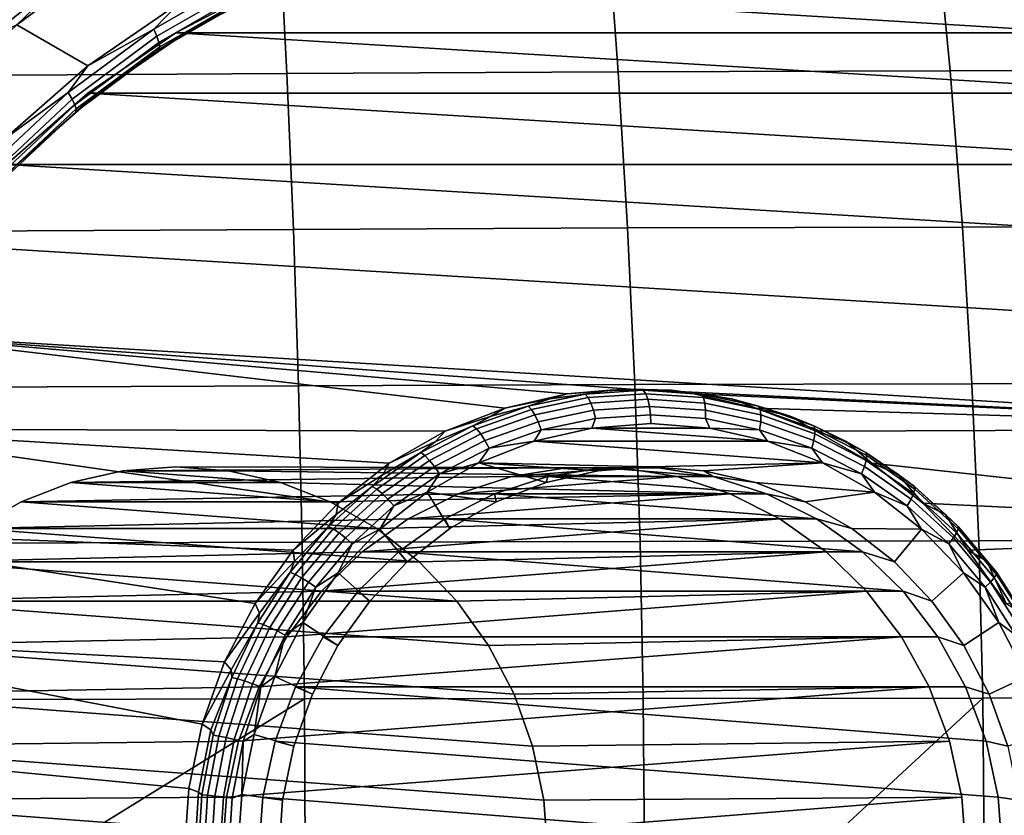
# Model space of a CAD drawing. Header units: metres. Extents: x -25 to 132, y -25 to 47.
# Tile 139 of 153: x 114.31 to 120.01, y 0.23 to 4.84. Entities that reach past the tile are written whole.
import ezdxf

# ---------------------------------------------------------------- set-up
doc = ezdxf.new("R2010")
doc.units = ezdxf.units.M
doc.layers.add('solid_12_061_031_XXX', color=7, linetype='CONTINUOUS')

msp = doc.modelspace()

# ---------------------------------------------------------------- linework, layer by layer
at = {"layer": 'solid_12_061_031_XXX'}
for points in [[(113.923775, 5.414563, 99.665367), (113.949554, 4.515093, 99.719193), (115.860558, 4.526732, 100.157852), (115.814484, 5.427254, 100.101967)], [(115.814484, 5.427254, 100.101967), (115.860558, 4.526732, 100.157852), (117.776527, 4.536172, 100.577675), (117.710304, 5.437318, 100.520523)], [(117.710304, 5.437318, 100.520523), (117.776527, 4.536172, 100.577675), (119.697411, 4.542395, 100.978638), (119.611237, 5.443544, 100.921036)], [(119.611237, 5.443544, 100.921036), (119.697411, 4.542395, 100.978638), (121.622757, 4.548489, 101.360474), (121.516792, 5.449626, 101.303139)], [(113.995171, 4.834535, 76.012047), (114.120934, 4.96463, 76.104622), (114.518059, 5.250185, 76.171913)], [(113.995171, 4.834535, 76.012047), (114.518059, 5.250185, 76.171913), (114.542915, 5.233625, 76.129021), (114.021675, 4.819287, 75.969666)], [(114.021675, 4.819287, 75.969666), (114.542915, 5.233625, 76.129021), (114.572113, 5.207279, 76.094604), (114.053497, 4.795026, 75.93605)], [(114.053497, 4.795026, 75.93605), (114.572113, 5.207279, 76.094604), (114.603668, 5.172944, 76.071014), (114.088478, 4.763409, 75.913498)], [(114.835243, 5.206497, 76.113876), (115.23893, 4.935638, 76.237297), (114.709152, 4.571053, 76.075325), (114.297188, 4.807037, 75.949371)], [(114.635429, 5.132964, 76.059853), (114.835243, 5.206497, 76.113876), (114.297188, 4.807037, 75.949371)], [(114.088478, 4.763409, 75.913498), (114.603668, 5.172944, 76.071014), (114.635429, 5.132964, 76.059853), (114.124214, 4.726595, 75.903557)], [(114.124214, 4.726595, 75.903557), (114.635429, 5.132964, 76.059853), (114.297188, 4.807037, 75.949371)], [(115.23893, 4.935638, 76.237297), (115.61998, 5.088885, 76.360916), (115.089844, 4.782498, 76.198837)], [(115.634163, 5.045385, 76.386177), (115.108559, 4.741617, 76.225479), (115.089844, 4.782498, 76.198837), (115.61998, 5.088885, 76.360916)], [(115.642059, 5.008039, 76.421875), (115.120338, 4.706521, 76.262367), (115.108559, 4.741617, 76.225479), (115.634163, 5.045385, 76.386177)], [(115.218147, 4.762359, 76.649216), (115.76651, 5.05053, 76.816864), (120.479088, 4.762359, 78.257645)], [(115.76651, 5.05053, 76.816864), (115.218147, 4.762359, 76.649216), (115.27726, 4.76314, 76.458153), (115.823845, 5.050189, 76.625259)], [(115.823845, 5.050189, 76.625259), (115.27726, 4.76314, 76.458153), (115.637276, 4.96142, 76.514297)], [(115.76651, 5.05053, 76.816864), (119.930733, 5.05053, 78.089996), (120.479088, 4.762359, 78.257645)], [(120.479088, 4.762359, 78.257645), (119.930733, 5.05053, 78.089996), (119.990349, 5.050189, 77.899086), (120.536934, 4.76314, 78.066193)], [(120.536934, 4.76314, 78.066193), (119.990349, 5.050189, 77.899086), (120.207062, 4.96142, 77.911423)], [(115.64312, 4.9794, 76.465576), (115.124382, 4.679605, 76.306984), (115.120338, 4.706521, 76.262367), (115.642059, 5.008039, 76.421875)], [(115.637276, 4.96142, 76.514297), (115.120415, 4.662708, 76.356277), (115.124382, 4.679605, 76.306984), (115.64312, 4.9794, 76.465576)], [(115.27726, 4.76314, 76.458153), (115.120415, 4.662708, 76.356277), (115.637276, 4.96142, 76.514297)], [(114.709152, 4.571053, 76.075325), (115.23893, 4.935638, 76.237297), (115.089844, 4.782498, 76.198837)], [(114.297188, 4.807037, 75.949371), (114.709152, 4.571053, 76.075325), (114.22348, 4.144615, 75.926842), (113.805313, 4.347066, 75.798996)], [(114.709152, 4.571053, 76.075325), (115.089844, 4.782498, 76.198837), (114.59584, 4.415969, 76.047806)], [(115.108559, 4.741617, 76.225479), (114.618774, 4.378221, 76.075737), (114.59584, 4.415969, 76.047806), (115.089844, 4.782498, 76.198837)], [(115.120338, 4.706521, 76.262367), (114.634186, 4.345814, 76.113739), (114.618774, 4.378221, 76.075737), (115.108559, 4.741617, 76.225479)], [(115.218147, 4.762359, 76.649216), (114.70871, 4.412275, 76.493462), (114.766235, 4.411677, 76.30191), (115.27726, 4.76314, 76.458153)], [(114.70871, 4.412275, 76.493462), (115.218147, 4.762359, 76.649216), (120.988533, 4.412275, 78.413399)], [(115.27726, 4.76314, 76.458153), (114.766235, 4.411677, 76.30191), (115.120415, 4.662708, 76.356277)], [(115.218147, 4.762359, 76.649216), (120.479088, 4.762359, 78.257645), (120.988533, 4.412275, 78.413399)], [(115.124382, 4.679605, 76.306984), (114.641006, 4.320961, 76.159203), (114.634186, 4.345814, 76.113739), (115.120338, 4.706521, 76.262367)], [(115.120415, 4.662708, 76.356277), (114.638786, 4.305359, 76.20903), (114.641006, 4.320961, 76.159203), (115.124382, 4.679605, 76.306984)], [(114.766235, 4.411677, 76.30191), (114.638786, 4.305359, 76.20903), (115.120415, 4.662708, 76.356277)], [(114.22348, 4.144615, 75.926842), (114.709152, 4.571053, 76.075325), (114.59584, 4.415969, 76.047806)], [(113.949554, 4.515093, 99.719193), (113.970764, 3.613926, 99.763313), (115.898399, 3.623904, 100.203697), (115.860558, 4.526732, 100.157852)], [(115.860558, 4.526732, 100.157852), (115.898399, 3.623904, 100.203697), (117.83091, 3.632126, 100.624573), (117.776527, 4.536172, 100.577675)], [(117.776527, 4.536172, 100.577675), (117.83091, 3.632126, 100.624573), (119.768143, 3.63777, 101.025909), (119.697411, 4.542395, 100.978638)], [(119.697411, 4.542395, 100.978638), (119.768143, 3.63777, 101.025909), (121.709709, 3.643312, 101.407532), (121.622757, 4.548489, 101.360474)], [(114.22348, 4.144615, 75.926842), (114.59584, 4.415969, 76.047806), (114.144188, 3.993906, 75.909721)], [(114.618774, 4.378221, 76.075737), (114.170982, 3.959766, 75.938835), (114.144188, 3.993906, 75.909721), (114.59584, 4.415969, 76.047806)], [(114.238914, 3.999739, 76.349838), (114.70871, 4.412275, 76.493462), (121.458328, 3.999739, 78.55703)], [(114.70871, 4.412275, 76.493462), (114.238914, 3.999739, 76.349838), (114.297684, 4.000555, 76.158661), (114.766235, 4.411677, 76.30191)], [(114.766235, 4.411677, 76.30191), (114.297684, 4.000555, 76.158661), (114.638786, 4.305359, 76.20903)], [(114.70871, 4.412275, 76.493462), (120.988533, 4.412275, 78.413399), (121.458328, 3.999739, 78.55703)], [(114.634186, 4.345814, 76.113739), (114.189705, 3.930456, 75.977844), (114.170982, 3.959766, 75.938835), (114.618774, 4.378221, 76.075737)], [(114.641006, 4.320961, 76.159203), (114.199074, 3.907979, 76.024086), (114.189705, 3.930456, 75.977844), (114.634186, 4.345814, 76.113739)], [(114.638786, 4.305359, 76.20903), (114.198448, 3.893868, 76.074409), (114.199074, 3.907979, 76.024086), (114.641006, 4.320961, 76.159203)], [(114.297684, 4.000555, 76.158661), (114.198448, 3.893868, 76.074409), (114.638786, 4.305359, 76.20903)], [(122.242996, 3.021589, 78.796928), (113.820137, 3.53605, 76.221802), (114.238914, 3.999739, 76.349838), (121.877106, 3.53605, 78.685066)], [(114.238914, 3.999739, 76.349838), (121.458328, 3.999739, 78.55703), (121.877106, 3.53605, 78.685066)], [(113.970764, 3.613926, 99.763313), (113.987358, 2.711447, 99.797714), (115.927971, 2.719294, 100.239441), (115.898399, 3.623904, 100.203697)], [(115.898399, 3.623904, 100.203697), (115.927971, 2.719294, 100.239441), (117.87336, 2.725832, 100.661148), (117.83091, 3.632126, 100.624573)], [(117.83091, 3.632126, 100.624573), (117.87336, 2.725832, 100.661148), (119.823318, 2.730443, 101.06279), (119.768143, 3.63777, 101.025909)], [(119.768143, 3.63777, 101.025909), (119.823318, 2.730443, 101.06279), (121.777534, 2.734985, 101.444244), (121.709709, 3.643312, 101.407532)], [(122.548485, 2.469056, 78.890327), (113.454247, 3.021589, 76.10994), (113.820137, 3.53605, 76.221802), (122.242996, 3.021589, 78.796928)], [(113.454247, 3.021589, 76.10994), (117.121292, 2.59023, 77.231064), (116.776009, 2.456006, 77.125504), (113.148758, 2.469056, 76.016541)], [(113.454247, 3.021589, 76.10994), (117.848618, 2.699582, 77.45343), (117.481163, 2.672518, 77.341087)], [(113.454247, 3.021589, 76.10994), (122.548485, 2.469056, 78.890327), (117.848618, 2.699582, 77.45343)], [(113.454247, 3.021589, 76.10994), (117.481163, 2.672518, 77.341087), (117.121292, 2.59023, 77.231064)], [(119.823318, 2.730443, 101.06279), (119.862854, 1.821189, 101.089218), (121.826103, 1.824397, 101.470543), (121.777534, 2.734985, 101.444244)], [(113.987358, 2.711447, 99.797714), (113.999313, 1.808042, 99.822342), (115.949211, 1.813425, 100.265045), (115.927971, 2.719294, 100.239441)], [(115.927971, 2.719294, 100.239441), (115.949211, 1.813425, 100.265045), (117.903801, 1.817945, 100.687355), (117.87336, 2.725832, 100.661148)], [(117.58606, 2.670145, 77.109894), (117.381767, 2.643527, 77.101562), (117.481163, 2.672518, 77.341087), (117.730888, 2.693706, 77.208298)], [(117.481163, 2.672518, 77.341087), (117.848618, 2.699582, 77.45343), (117.730888, 2.693706, 77.208298)], [(117.58606, 2.670145, 77.109894), (117.730888, 2.693706, 77.208298), (117.922234, 2.693185, 77.212669)], [(117.58606, 2.670145, 77.109894), (117.922234, 2.693185, 77.212669), (117.936348, 2.673179, 77.166496), (117.602669, 2.65031, 77.064484)], [(117.922234, 2.693185, 77.212669), (117.730888, 2.693706, 77.208298), (117.848618, 2.699582, 77.45343), (118.083298, 2.693706, 77.31604)], [(117.848618, 2.699582, 77.45343), (118.21608, 2.672518, 77.565773), (118.083298, 2.693706, 77.31604)], [(122.548485, 2.469056, 78.890327), (118.21608, 2.672518, 77.565773), (117.848618, 2.699582, 77.45343)], [(117.87336, 2.725832, 100.661148), (117.903801, 1.817945, 100.687355), (119.862854, 1.821189, 101.089218), (119.823318, 2.730443, 101.06279)], [(117.922234, 2.693185, 77.212669), (118.083298, 2.693706, 77.31604), (118.2584, 2.670145, 77.315445)], [(117.922234, 2.693185, 77.212669), (118.2584, 2.670145, 77.315445), (118.27002, 2.65031, 77.268509), (117.936348, 2.673179, 77.166496)], [(118.2584, 2.670145, 77.315445), (118.083298, 2.693706, 77.31604), (118.21608, 2.672518, 77.565773), (118.432426, 2.643527, 77.422783)], [(117.255638, 2.601417, 77.008873), (117.042427, 2.544105, 76.997818), (117.121292, 2.59023, 77.231064), (117.381767, 2.643527, 77.101562)], [(117.121292, 2.59023, 77.231064), (117.481163, 2.672518, 77.341087), (117.381767, 2.643527, 77.101562)], [(117.255638, 2.601417, 77.008873), (117.381767, 2.643527, 77.101562), (117.58606, 2.670145, 77.109894)], [(117.255638, 2.601417, 77.008873), (117.58606, 2.670145, 77.109894), (117.602669, 2.65031, 77.064484), (117.274712, 2.582093, 76.964218)], [(117.274712, 2.582093, 76.964218), (117.602669, 2.65031, 77.064484), (117.618767, 2.61875, 77.026062), (117.294708, 2.551346, 76.926987)], [(117.602669, 2.65031, 77.064484), (117.936348, 2.673179, 77.166496), (117.948463, 2.641347, 77.126862), (117.618767, 2.61875, 77.026062)], [(117.618767, 2.61875, 77.026062), (117.948463, 2.641347, 77.126862), (117.957756, 2.599864, 77.096458), (117.63324, 2.577622, 76.997246)], [(117.936348, 2.673179, 77.166496), (118.27002, 2.65031, 77.268509), (118.278168, 2.61875, 77.227661), (117.948463, 2.641347, 77.126862)], [(117.948463, 2.641347, 77.126862), (118.278168, 2.61875, 77.227661), (118.28228, 2.577622, 77.195679), (117.957756, 2.599864, 77.096458)], [(118.21608, 2.672518, 77.565773), (118.575951, 2.59023, 77.675797), (118.432426, 2.643527, 77.422783)], [(122.548485, 2.469056, 78.890327), (118.575951, 2.59023, 77.675797), (118.21608, 2.672518, 77.565773)], [(118.2584, 2.670145, 77.315445), (118.432426, 2.643527, 77.422783), (118.588821, 2.601417, 77.416466)], [(118.2584, 2.670145, 77.315445), (118.588821, 2.601417, 77.416466), (118.597984, 2.582093, 77.368782), (118.27002, 2.65031, 77.268509)], [(118.27002, 2.65031, 77.268509), (118.597984, 2.582093, 77.368782), (118.602226, 2.551346, 77.326736), (118.278168, 2.61875, 77.227661)], [(118.588821, 2.601417, 77.416466), (118.432426, 2.643527, 77.422783), (118.575951, 2.59023, 77.675797), (118.771759, 2.544105, 77.526527)], [(116.776009, 2.456006, 77.125504), (117.121292, 2.59023, 77.231064), (117.042427, 2.544105, 76.997818)], [(116.93663, 2.488179, 76.911339), (117.042427, 2.544105, 76.997818), (117.255638, 2.601417, 77.008873)], [(116.93663, 2.488179, 76.911339), (117.255638, 2.601417, 77.008873), (117.274712, 2.582093, 76.964218), (116.958061, 2.469695, 76.867409)], [(116.958061, 2.469695, 76.867409), (117.274712, 2.582093, 76.964218), (117.294708, 2.551346, 76.926987), (116.981834, 2.440287, 76.831329)], [(117.294708, 2.551346, 76.926987), (117.618767, 2.61875, 77.026062), (117.63324, 2.577622, 76.997246), (117.31427, 2.511276, 76.899727)], [(117.31427, 2.511276, 76.899727), (117.63324, 2.577622, 76.997246), (117.645103, 2.529732, 76.980003), (117.332054, 2.464619, 76.884293)], [(117.63324, 2.577622, 76.997246), (117.957756, 2.599864, 77.096458), (117.963593, 2.551562, 77.077377), (117.645103, 2.529732, 76.980003)], [(117.957756, 2.599864, 77.096458), (118.28228, 2.577622, 77.195679), (118.282089, 2.529732, 77.174751), (117.963593, 2.551562, 77.077377)], [(118.278168, 2.61875, 77.227661), (118.602226, 2.551346, 77.326736), (118.60125, 2.511276, 77.293198), (118.28228, 2.577622, 77.195679)], [(118.28228, 2.577622, 77.195679), (118.60125, 2.511276, 77.293198), (118.595131, 2.464619, 77.270454), (118.282089, 2.529732, 77.174751)], [(118.575951, 2.59023, 77.675797), (118.921234, 2.456006, 77.781364), (118.771759, 2.544105, 77.526527)], [(122.548485, 2.469056, 78.890327), (118.921234, 2.456006, 77.781364), (118.575951, 2.59023, 77.675797)], [(118.588821, 2.601417, 77.416466), (118.771759, 2.544105, 77.526527), (118.907837, 2.488179, 77.514)], [(118.588821, 2.601417, 77.416466), (118.907837, 2.488179, 77.514), (118.914627, 2.469695, 77.465591), (118.597984, 2.582093, 77.368782)], [(118.597984, 2.582093, 77.368782), (118.914627, 2.469695, 77.465591), (118.9151, 2.440287, 77.422386), (118.602226, 2.551346, 77.326736)], [(116.93663, 2.488179, 76.911339), (116.7192, 2.39729, 76.898994), (116.776009, 2.456006, 77.125504), (117.042427, 2.544105, 76.997818)], [(116.981834, 2.440287, 76.831329), (117.294708, 2.551346, 76.926987), (117.31427, 2.511276, 76.899727), (117.00631, 2.401961, 76.805573)], [(117.00631, 2.401961, 76.805573), (117.31427, 2.511276, 76.899727), (117.332054, 2.464619, 76.884293), (117.029816, 2.357335, 76.791893)], [(117.332054, 2.464619, 76.884293), (117.645103, 2.529732, 76.980003), (117.625038, 2.474508, 76.966797)], [(117.645103, 2.529732, 76.980003), (117.963593, 2.551562, 77.077377), (117.965569, 2.499998, 77.070908), (117.625038, 2.474508, 76.966797)], [(117.963593, 2.551562, 77.077377), (118.282089, 2.529732, 77.174751), (118.306099, 2.474508, 77.175018), (117.965569, 2.499998, 77.070908)], [(118.282089, 2.529732, 77.174751), (118.595131, 2.464619, 77.270454), (118.306099, 2.474508, 77.175018)], [(118.60125, 2.511276, 77.293198), (118.90921, 2.401961, 77.387344), (118.897369, 2.357335, 77.362862), (118.595131, 2.464619, 77.270454)], [(118.602226, 2.551346, 77.326736), (118.9151, 2.440287, 77.422386), (118.90921, 2.401961, 77.387344), (118.60125, 2.511276, 77.293198)], [(118.907837, 2.488179, 77.514), (118.771759, 2.544105, 77.526527), (118.921234, 2.456006, 77.781364), (119.094994, 2.39729, 77.625351)], [(113.148758, 2.469056, 76.016541), (116.157753, 2.040524, 76.936485), (115.89756, 1.76785, 76.856934), (112.90641, 1.880629, 75.942444)], [(113.148758, 2.469056, 76.016541), (116.776009, 2.456006, 77.125504), (116.452888, 2.271033, 77.026718)], [(113.148758, 2.469056, 76.016541), (116.452888, 2.271033, 77.026718), (116.157753, 2.040524, 76.936485)], [(116.452888, 2.271033, 77.026718), (116.776009, 2.456006, 77.125504), (116.7192, 2.39729, 76.898994)], [(116.634476, 2.332367, 76.818962), (116.7192, 2.39729, 76.898994), (116.93663, 2.488179, 76.911339)], [(116.634476, 2.332367, 76.818962), (116.93663, 2.488179, 76.911339), (116.958061, 2.469695, 76.867409), (116.658157, 2.315041, 76.775719)], [(116.658157, 2.315041, 76.775719), (116.958061, 2.469695, 76.867409), (116.981834, 2.440287, 76.831329), (116.685501, 2.287474, 76.74073)], [(117.029816, 2.357335, 76.791893), (117.332054, 2.464619, 76.884293), (117.291428, 2.398552, 76.864807)], [(118.639709, 2.398552, 77.277016), (117.291428, 2.398552, 76.864807), (117.625038, 2.474508, 76.966797)], [(117.332054, 2.464619, 76.884293), (117.625038, 2.474508, 76.966797), (117.291428, 2.398552, 76.864807)], [(118.306099, 2.474508, 77.175018), (117.625038, 2.474508, 76.966797), (117.965569, 2.499998, 77.070908)], [(118.639709, 2.398552, 77.277016), (117.625038, 2.474508, 76.966797), (118.306099, 2.474508, 77.175018)], [(118.595131, 2.464619, 77.270454), (118.639709, 2.398552, 77.277016), (118.306099, 2.474508, 77.175018)], [(118.595131, 2.464619, 77.270454), (118.897369, 2.357335, 77.362862), (118.639709, 2.398552, 77.277016)], [(118.907837, 2.488179, 77.514), (119.094994, 2.39729, 77.625351), (119.209984, 2.332367, 77.606377)], [(118.907837, 2.488179, 77.514), (119.209984, 2.332367, 77.606377), (119.214531, 2.315041, 77.557281), (118.914627, 2.469695, 77.465591)], [(118.914627, 2.469695, 77.465591), (119.214531, 2.315041, 77.557281), (119.211433, 2.287474, 77.512985), (118.9151, 2.440287, 77.422386)], [(122.548485, 2.469056, 78.890327), (122.790833, 1.880629, 78.964417), (119.244354, 2.271033, 77.88015), (118.921234, 2.456006, 77.781364)], [(118.921234, 2.456006, 77.781364), (119.244354, 2.271033, 77.88015), (119.094994, 2.39729, 77.625351)], [(116.634476, 2.332367, 76.818962), (116.418091, 2.205819, 76.806938), (116.452888, 2.271033, 77.026718), (116.7192, 2.39729, 76.898994)], [(116.685501, 2.287474, 76.74073), (116.981834, 2.440287, 76.831329), (117.00631, 2.401961, 76.805573), (116.71463, 2.251548, 76.716393)], [(116.71463, 2.251548, 76.716393), (117.00631, 2.401961, 76.805573), (117.029816, 2.357335, 76.791893), (116.743561, 2.209717, 76.704376)], [(117.965569, 2.25, 77.070908), (116.971542, 2.273664, 76.767006), (117.291428, 2.398552, 76.864807), (118.959595, 2.273664, 77.374817)], [(117.029816, 2.357335, 76.791893), (117.291428, 2.398552, 76.864807), (116.971542, 2.273664, 76.767006)], [(118.959595, 2.273664, 77.374817), (117.291428, 2.398552, 76.864807), (118.639709, 2.398552, 77.277016)], [(118.897369, 2.357335, 77.362862), (118.959595, 2.273664, 77.374817), (118.639709, 2.398552, 77.277016)], [(118.90921, 2.401961, 77.387344), (119.20089, 2.251548, 77.476524), (119.183632, 2.209717, 77.450378), (118.897369, 2.357335, 77.362862)], [(118.9151, 2.440287, 77.422386), (119.211433, 2.287474, 77.512985), (119.20089, 2.251548, 77.476524), (118.90921, 2.401961, 77.387344)], [(119.209984, 2.332367, 77.606377), (119.094994, 2.39729, 77.625351), (119.244354, 2.271033, 77.88015), (119.396095, 2.205819, 77.717407)], [(116.743561, 2.209717, 76.704376), (117.029816, 2.357335, 76.791893), (116.971542, 2.273664, 76.767006)], [(118.897369, 2.357335, 77.362862), (119.183632, 2.209717, 77.450378), (118.959595, 2.273664, 77.374817)], [(116.354362, 2.136647, 76.733322), (116.418091, 2.205819, 76.806938), (116.634476, 2.332367, 76.818962)], [(116.354362, 2.136647, 76.733322), (116.634476, 2.332367, 76.818962), (116.658157, 2.315041, 76.775719), (116.380127, 2.120775, 76.690712)], [(116.380127, 2.120775, 76.690712), (116.658157, 2.315041, 76.775719), (116.685501, 2.287474, 76.74073), (116.410774, 2.095522, 76.656738)], [(116.410774, 2.095522, 76.656738), (116.685501, 2.287474, 76.74073), (116.71463, 2.251548, 76.716393), (116.444221, 2.062611, 76.63372)], [(119.211433, 2.287474, 77.512985), (119.486153, 2.095522, 77.596977), (119.471298, 2.062611, 77.559196), (119.20089, 2.251548, 77.476524)], [(119.209984, 2.332367, 77.606377), (119.396095, 2.205819, 77.717407), (119.490097, 2.136647, 77.692017)], [(119.209984, 2.332367, 77.606377), (119.490097, 2.136647, 77.692017), (119.492569, 2.120775, 77.642281), (119.214531, 2.315041, 77.557281)], [(119.214531, 2.315041, 77.557281), (119.492569, 2.120775, 77.642281), (119.486153, 2.095522, 77.596977), (119.211433, 2.287474, 77.512985)], [(117.475807, 2.243464, 78.094948), (114.911087, 2.227104, 85.966568), (114.611061, 2.158855, 85.87484), (117.159355, 2.193532, 77.998199)], [(115.823494, 2.158855, 86.245514), (114.611061, 2.158855, 85.87484), (114.911087, 2.227104, 85.966568)], [(115.52346, 2.227104, 86.153786), (114.911087, 2.227104, 85.966568), (115.217278, 2.25, 86.060173)], [(117.798965, 2.243464, 78.193741), (115.217278, 2.25, 86.060173), (114.911087, 2.227104, 85.966568), (117.475807, 2.243464, 78.094948)], [(115.823494, 2.158855, 86.245514), (114.911087, 2.227104, 85.966568), (115.52346, 2.227104, 86.153786)], [(118.115417, 2.193532, 78.290497), (115.52346, 2.227104, 86.153786), (115.217278, 2.25, 86.060173), (117.798965, 2.243464, 78.193741)], [(118.424187, 2.094037, 78.384895), (115.823494, 2.158855, 86.245514), (115.52346, 2.227104, 86.153786), (118.115417, 2.193532, 78.290497)], [(116.157753, 2.040524, 76.936485), (116.452888, 2.271033, 77.026718), (116.418091, 2.205819, 76.806938)], [(116.444221, 2.062611, 76.63372), (116.71463, 2.251548, 76.716393), (116.743561, 2.209717, 76.704376), (116.478172, 2.02429, 76.623238)], [(116.743561, 2.209717, 76.704376), (116.971542, 2.273664, 76.767006), (116.671967, 2.10242, 76.675415)], [(117.071793, 2.0467, 76.797653), (116.671967, 2.10242, 76.675415), (116.971542, 2.273664, 76.767006), (117.35939, 2.158859, 76.885582)], [(117.659286, 2.227084, 76.977272), (117.35939, 2.158859, 76.885582), (116.971542, 2.273664, 76.767006)], [(117.965569, 2.25, 77.070908), (117.659286, 2.227084, 76.977272), (116.971542, 2.273664, 76.767006)], [(117.159355, 2.193532, 77.998199), (118.115417, 2.193532, 78.290497), (117.798965, 2.243464, 78.193741)], [(117.159355, 2.193532, 77.998199), (117.798965, 2.243464, 78.193741), (117.475807, 2.243464, 78.094948)], [(117.687042, 2.243464, 77.40403), (117.37059, 2.193532, 77.307281), (117.35939, 2.158859, 76.885582), (117.659286, 2.227084, 76.977272)], [(117.37059, 2.193532, 77.307281), (117.687042, 2.243464, 77.40403), (118.326653, 2.193532, 77.599579)], [(118.010201, 2.243464, 77.502831), (117.687042, 2.243464, 77.40403), (117.659286, 2.227084, 76.977272), (117.965569, 2.25, 77.070908)], [(117.687042, 2.243464, 77.40403), (118.010201, 2.243464, 77.502831), (118.326653, 2.193532, 77.599579)], [(118.271851, 2.227084, 77.164551), (117.965569, 2.25, 77.070908), (118.959595, 2.273664, 77.374817)], [(118.326653, 2.193532, 77.599579), (118.010201, 2.243464, 77.502831), (117.965569, 2.25, 77.070908), (118.271851, 2.227084, 77.164551)], [(118.571754, 2.158859, 77.256241), (118.271851, 2.227084, 77.164551), (118.959595, 2.273664, 77.374817), (119.259171, 2.10242, 77.466408)], [(118.571754, 2.158859, 77.256241), (118.326653, 2.193532, 77.599579), (118.271851, 2.227084, 77.164551)], [(119.183632, 2.209717, 77.450378), (119.259171, 2.10242, 77.466408), (118.959595, 2.273664, 77.374817)], [(119.20089, 2.251548, 77.476524), (119.471298, 2.062611, 77.559196), (119.449013, 2.02429, 77.531517), (119.183632, 2.209717, 77.450378)], [(119.244354, 2.271033, 77.88015), (119.53949, 2.040524, 77.970383), (119.396095, 2.205819, 77.717407)], [(122.790833, 1.880629, 78.964417), (119.53949, 2.040524, 77.970383), (119.244354, 2.271033, 77.88015)], [(117.159355, 2.193532, 77.998199), (114.611061, 2.158855, 85.87484), (114.323448, 2.046677, 85.786903), (116.850594, 2.094037, 77.903793)], [(116.354362, 2.136647, 76.733322), (116.14473, 1.973257, 76.723358), (116.157753, 2.040524, 76.936485), (116.418091, 2.205819, 76.806938)], [(116.478172, 2.02429, 76.623238), (116.743561, 2.209717, 76.704376), (116.671967, 2.10242, 76.675415)], [(116.850594, 2.094037, 77.903793), (118.424187, 2.094037, 78.384895), (118.115417, 2.193532, 78.290497)], [(116.850594, 2.094037, 77.903793), (118.115417, 2.193532, 78.290497), (117.159355, 2.193532, 77.998199)], [(117.37059, 2.193532, 77.307281), (117.061821, 2.094037, 77.212883), (117.071793, 2.0467, 76.797653), (117.35939, 2.158859, 76.885582)], [(117.061821, 2.094037, 77.212883), (117.37059, 2.193532, 77.307281), (118.635422, 2.094037, 77.693977)], [(117.37059, 2.193532, 77.307281), (118.326653, 2.193532, 77.599579), (118.635422, 2.094037, 77.693977)], [(118.326653, 2.193532, 77.599579), (118.571754, 2.158859, 77.256241), (118.859352, 2.0467, 77.34417), (118.635422, 2.094037, 77.693977)], [(119.183632, 2.209717, 77.450378), (119.449013, 2.02429, 77.531517), (119.259171, 2.10242, 77.466408)], [(119.490097, 2.136647, 77.692017), (119.396095, 2.205819, 77.717407), (119.53949, 2.040524, 77.970383), (119.669464, 1.973257, 77.80098)], [(116.111107, 2.046677, 86.333443), (114.323448, 2.046677, 85.786903), (114.611061, 2.158855, 85.87484)], [(116.111107, 2.046677, 86.333443), (114.611061, 2.158855, 85.87484), (115.823494, 2.158855, 86.245514)], [(118.424187, 2.094037, 78.384895), (116.111107, 2.046677, 86.333443), (115.823494, 2.158855, 86.245514)], [(116.101074, 1.904369, 76.655884), (116.14473, 1.973257, 76.723358), (116.354362, 2.136647, 76.733322)], [(116.101074, 1.904369, 76.655884), (116.354362, 2.136647, 76.733322), (116.380127, 2.120775, 76.690712), (116.128716, 1.890223, 76.613853)], [(116.128716, 1.890223, 76.613853), (116.380127, 2.120775, 76.690712), (116.410774, 2.095522, 76.656738), (116.162361, 1.867715, 76.580795)], [(118.859352, 2.0467, 77.34417), (118.571754, 2.158859, 77.256241), (119.259171, 2.10242, 77.466408)], [(119.492569, 2.120775, 77.642281), (119.743973, 1.890223, 77.719147), (119.734566, 1.867715, 77.672928), (119.486153, 2.095522, 77.596977)], [(119.490097, 2.136647, 77.692017), (119.669464, 1.973257, 77.80098), (119.743385, 1.904369, 77.769455)], [(119.490097, 2.136647, 77.692017), (119.743385, 1.904369, 77.769455), (119.743973, 1.890223, 77.719147), (119.492569, 2.120775, 77.642281)], [(116.850594, 2.094037, 77.903793), (114.323448, 2.046677, 85.786903), (114.054039, 1.892854, 85.704536), (116.562218, 1.948645, 77.815636)], [(118.424187, 2.094037, 78.384895), (118.712563, 1.948645, 78.473061), (116.380516, 1.892854, 86.41581), (116.111107, 2.046677, 86.333443)], [(116.162361, 1.867715, 76.580795), (116.410774, 2.095522, 76.656738), (116.444221, 2.062611, 76.63372), (116.199707, 1.838381, 76.558968)], [(116.199707, 1.838381, 76.558968), (116.444221, 2.062611, 76.63372), (116.478172, 2.02429, 76.623238), (116.238205, 1.804226, 76.549873)], [(116.478172, 2.02429, 76.623238), (116.671967, 2.10242, 76.675415), (116.398804, 1.88833, 76.591904)], [(116.55648, 1.700399, 76.640106), (116.398804, 1.88833, 76.591904), (116.671967, 2.10242, 76.675415), (116.802246, 1.892794, 76.715248)], [(116.562218, 1.948645, 77.815636), (118.712563, 1.948645, 78.473061), (118.424187, 2.094037, 78.384895)], [(116.562218, 1.948645, 77.815636), (118.424187, 2.094037, 78.384895), (116.850594, 2.094037, 77.903793)], [(117.071793, 2.0467, 76.797653), (116.802246, 1.892794, 76.715248), (116.671967, 2.10242, 76.675415)], [(117.061821, 2.094037, 77.212883), (116.773453, 1.948645, 77.124718), (116.802246, 1.892794, 76.715248), (117.071793, 2.0467, 76.797653)], [(116.773453, 1.948645, 77.124718), (117.061821, 2.094037, 77.212883), (118.92379, 1.948645, 77.782143)], [(117.061821, 2.094037, 77.212883), (118.635422, 2.094037, 77.693977), (118.92379, 1.948645, 77.782143)], [(118.635422, 2.094037, 77.693977), (118.859352, 2.0467, 77.34417), (119.128899, 1.892794, 77.426575), (118.92379, 1.948645, 77.782143)], [(119.128899, 1.892794, 77.426575), (118.859352, 2.0467, 77.34417), (119.259171, 2.10242, 77.466408), (119.532333, 1.88833, 77.549919)], [(119.449013, 2.02429, 77.531517), (119.532333, 1.88833, 77.549919), (119.259171, 2.10242, 77.466408)], [(119.471298, 2.062611, 77.559196), (119.715813, 1.838381, 77.633949), (119.68898, 1.804226, 77.604881), (119.449013, 2.02429, 77.531517)], [(119.486153, 2.095522, 77.596977), (119.734566, 1.867715, 77.672928), (119.715813, 1.838381, 77.633949), (119.471298, 2.062611, 77.559196)], [(116.380516, 1.892854, 86.41581), (114.054039, 1.892854, 85.704536), (114.323448, 2.046677, 85.786903)], [(116.380516, 1.892854, 86.41581), (114.323448, 2.046677, 85.786903), (116.111107, 2.046677, 86.333443)], [(115.89756, 1.76785, 76.856934), (116.157753, 2.040524, 76.936485), (116.14473, 1.973257, 76.723358)], [(116.238205, 1.804226, 76.549873), (116.478172, 2.02429, 76.623238), (116.398804, 1.88833, 76.591904)], [(119.449013, 2.02429, 77.531517), (119.68898, 1.804226, 77.604881), (119.532333, 1.88833, 77.549919)], [(119.53949, 2.040524, 77.970383), (119.799683, 1.76785, 78.049934), (119.669464, 1.973257, 77.80098)], [(122.790833, 1.880629, 78.964417), (119.799683, 1.76785, 78.049934), (119.53949, 2.040524, 77.970383)], [(116.562218, 1.948645, 77.815636), (114.054039, 1.892854, 85.704536), (113.808212, 1.700428, 85.629379), (116.295311, 1.758578, 77.734032)], [(116.101074, 1.904369, 76.655884), (115.90419, 1.703937, 76.649818), (115.89756, 1.76785, 76.856934), (116.14473, 1.973257, 76.723358)], [(116.295311, 1.758578, 77.734032), (118.979462, 1.758578, 78.554657), (118.712563, 1.948645, 78.473061)], [(116.295311, 1.758578, 77.734032), (118.712563, 1.948645, 78.473061), (116.562218, 1.948645, 77.815636)], [(118.712563, 1.948645, 78.473061), (118.979462, 1.758578, 78.554657), (116.626343, 1.700428, 86.490967), (116.380516, 1.892854, 86.41581)], [(116.773453, 1.948645, 77.124718), (116.506546, 1.758578, 77.043121), (116.55648, 1.700399, 76.640106), (116.802246, 1.892794, 76.715248)], [(116.506546, 1.758578, 77.043121), (116.773453, 1.948645, 77.124718), (119.190697, 1.758578, 77.863747)], [(116.773453, 1.948645, 77.124718), (118.92379, 1.948645, 77.782143), (119.190697, 1.758578, 77.863747)], [(118.92379, 1.948645, 77.782143), (119.128899, 1.892794, 77.426575), (119.374657, 1.700399, 77.501709), (119.190697, 1.758578, 77.863747)], [(119.743385, 1.904369, 77.769455), (119.669464, 1.973257, 77.80098), (119.799683, 1.76785, 78.049934), (119.909996, 1.703937, 77.874519)], [(112.90641, 1.880629, 75.942444), (115.676483, 1.45973, 76.789345), (115.500298, 1.121447, 76.735474), (112.730827, 1.268851, 75.888763)], [(112.90641, 1.880629, 75.942444), (115.89756, 1.76785, 76.856934), (115.676483, 1.45973, 76.789345)], [(116.626343, 1.700428, 86.490967), (113.808212, 1.700428, 85.629379), (114.054039, 1.892854, 85.704536)], [(116.626343, 1.700428, 86.490967), (114.054039, 1.892854, 85.704536), (116.380516, 1.892854, 86.41581)], [(115.878944, 1.639507, 76.587975), (115.90419, 1.703937, 76.649818), (116.101074, 1.904369, 76.655884)], [(115.878944, 1.639507, 76.587975), (116.101074, 1.904369, 76.655884), (116.128716, 1.890223, 76.613853), (115.908241, 1.627328, 76.54644)], [(115.908241, 1.627328, 76.54644), (116.128716, 1.890223, 76.613853), (116.162361, 1.867715, 76.580795), (115.944504, 1.60795, 76.514191)], [(116.238205, 1.804226, 76.549873), (116.398804, 1.88833, 76.591904), (116.157516, 1.63566, 76.518135)], [(116.33947, 1.473472, 76.573761), (116.157516, 1.63566, 76.518135), (116.398804, 1.88833, 76.591904), (116.55648, 1.700399, 76.640106)], [(119.374657, 1.700399, 77.501709), (119.128899, 1.892794, 77.426575), (119.532333, 1.88833, 77.549919)], [(119.591667, 1.473472, 77.568062), (119.374657, 1.700399, 77.501709), (119.532333, 1.88833, 77.549919), (119.773621, 1.63566, 77.623688)], [(119.68898, 1.804226, 77.604881), (119.773621, 1.63566, 77.623688), (119.532333, 1.88833, 77.549919)], [(119.743973, 1.890223, 77.719147), (119.964455, 1.627328, 77.786552), (119.952423, 1.60795, 77.739532), (119.734566, 1.867715, 77.672928)], [(119.743385, 1.904369, 77.769455), (119.909996, 1.703937, 77.874519), (119.965515, 1.639507, 77.837364)], [(119.743385, 1.904369, 77.769455), (119.965515, 1.639507, 77.837364), (119.964455, 1.627328, 77.786552), (119.743973, 1.890223, 77.719147)], [(122.790833, 1.880629, 78.964417), (122.966415, 1.268851, 79.018097), (120.02076, 1.45973, 78.117523), (119.799683, 1.76785, 78.049934)], [(115.944504, 1.60795, 76.514191), (116.162361, 1.867715, 76.580795), (116.199707, 1.838381, 76.558968), (115.985275, 1.582697, 76.493408)], [(115.985275, 1.582697, 76.493408), (116.199707, 1.838381, 76.558968), (116.238205, 1.804226, 76.549873), (116.027756, 1.553292, 76.485527)], [(119.715813, 1.838381, 77.633949), (119.930244, 1.582697, 77.699509), (119.899429, 1.553292, 77.66922), (119.68898, 1.804226, 77.604881)], [(119.734566, 1.867715, 77.672928), (119.952423, 1.60795, 77.739532), (119.930244, 1.582697, 77.699509), (119.715813, 1.838381, 77.633949)], [(119.862854, 1.821189, 101.089218), (119.886642, 0.910783, 101.105125), (121.855293, 0.912439, 101.486374), (121.826103, 1.824397, 101.470543)], [(113.999313, 1.808042, 99.822342), (114.006577, 0.904098, 99.837158), (115.962044, 0.906819, 100.280464), (115.949211, 1.813425, 100.265045)], [(115.676483, 1.45973, 76.789345), (115.89756, 1.76785, 76.856934), (115.90419, 1.703937, 76.649818)], [(115.949211, 1.813425, 100.265045), (115.962044, 0.906819, 100.280464), (117.92215, 0.909117, 100.703133), (117.903801, 1.817945, 100.687355)], [(116.027756, 1.553292, 76.485527), (116.238205, 1.804226, 76.549873), (116.157516, 1.63566, 76.518135)], [(117.903801, 1.817945, 100.687355), (117.92215, 0.909117, 100.703133), (119.886642, 0.910783, 101.105125), (119.862854, 1.821189, 101.089218)], [(119.68898, 1.804226, 77.604881), (119.899429, 1.553292, 77.66922), (119.773621, 1.63566, 77.623688)], [(119.799683, 1.76785, 78.049934), (120.02076, 1.45973, 78.117523), (119.909996, 1.703937, 77.874519)], [(116.295311, 1.758578, 77.734032), (113.808212, 1.700428, 85.629379), (113.591141, 1.47343, 85.563019), (116.060631, 1.53054, 77.662285)], [(116.060631, 1.53054, 77.662285), (119.214149, 1.53054, 78.626411), (118.979462, 1.758578, 78.554657)], [(116.060631, 1.53054, 77.662285), (118.979462, 1.758578, 78.554657), (116.295311, 1.758578, 77.734032)], [(116.33947, 1.473472, 76.573761), (116.55648, 1.700399, 76.640106), (116.506546, 1.758578, 77.043121), (116.271866, 1.53054, 76.971367)], [(116.271866, 1.53054, 76.971367), (116.506546, 1.758578, 77.043121), (119.425377, 1.53054, 77.935493)], [(116.506546, 1.758578, 77.043121), (119.190697, 1.758578, 77.863747), (119.425377, 1.53054, 77.935493)], [(118.979462, 1.758578, 78.554657), (119.214149, 1.53054, 78.626411), (116.843414, 1.47343, 86.557335), (116.626343, 1.700428, 86.490967)], [(119.190697, 1.758578, 77.863747), (119.374657, 1.700399, 77.501709), (119.591667, 1.473472, 77.568062), (119.425377, 1.53054, 77.935493)], [(116.843414, 1.47343, 86.557335), (113.591141, 1.47343, 85.563019), (113.808212, 1.700428, 85.629379)], [(116.843414, 1.47343, 86.557335), (113.808212, 1.700428, 85.629379), (116.626343, 1.700428, 86.490967)], [(115.878944, 1.639507, 76.587975), (115.700966, 1.402877, 76.587692), (115.676483, 1.45973, 76.789345), (115.90419, 1.703937, 76.649818)], [(119.965515, 1.639507, 77.837364), (119.909996, 1.703937, 77.874519), (120.02076, 1.45973, 78.117523), (120.113228, 1.402877, 77.936653)], [(115.69178, 1.346593, 76.530754), (115.700966, 1.402877, 76.587692), (115.878944, 1.639507, 76.587975)], [(115.69178, 1.346593, 76.530754), (115.878944, 1.639507, 76.587975), (115.908241, 1.627328, 76.54644), (115.722458, 1.336589, 76.489647)], [(115.722458, 1.336589, 76.489647), (115.908241, 1.627328, 76.54644), (115.944504, 1.60795, 76.514191), (115.760941, 1.320674, 76.458069)], [(115.760941, 1.320674, 76.458069), (115.944504, 1.60795, 76.514191), (115.985275, 1.582697, 76.493408), (115.804596, 1.299932, 76.438171)], [(116.027756, 1.553292, 76.485527), (116.157516, 1.63566, 76.518135), (115.95314, 1.349654, 76.45565)], [(116.155479, 1.216482, 76.517509), (115.95314, 1.349654, 76.45565), (116.157516, 1.63566, 76.518135), (116.33947, 1.473472, 76.573761)], [(119.775658, 1.216482, 77.624313), (119.591667, 1.473472, 77.568062), (119.773621, 1.63566, 77.623688), (119.978004, 1.349654, 77.686172)], [(119.899429, 1.553292, 77.66922), (119.978004, 1.349654, 77.686172), (119.773621, 1.63566, 77.623688)], [(119.952423, 1.60795, 77.739532), (120.135986, 1.320674, 77.795654), (120.110924, 1.299932, 77.754745), (119.930244, 1.582697, 77.699509)], [(119.964455, 1.627328, 77.786552), (120.15023, 1.336589, 77.843353), (120.135986, 1.320674, 77.795654), (119.952423, 1.60795, 77.739532)], [(119.965515, 1.639507, 77.837364), (120.152687, 1.346593, 77.894585), (120.15023, 1.336589, 77.843353), (119.964455, 1.627328, 77.786552)], [(119.965515, 1.639507, 77.837364), (120.113228, 1.402877, 77.936653), (120.152687, 1.346593, 77.894585)], [(115.804596, 1.299932, 76.438171), (115.985275, 1.582697, 76.493408), (116.027756, 1.553292, 76.485527), (115.850433, 1.275781, 76.43132)], [(115.850433, 1.275781, 76.43132), (116.027756, 1.553292, 76.485527), (115.95314, 1.349654, 76.45565)], [(119.930244, 1.582697, 77.699509), (120.110924, 1.299932, 77.754745), (120.076759, 1.275781, 77.723434), (119.899429, 1.553292, 77.66922)], [(119.899429, 1.553292, 77.66922), (120.076759, 1.275781, 77.723434), (119.978004, 1.349654, 77.686172)], [(116.060631, 1.53054, 77.662285), (113.591141, 1.47343, 85.563019), (113.407211, 1.216521, 85.506783), (115.859283, 1.266943, 77.600723)], [(115.699203, 0.976371, 77.551781), (119.415489, 1.266943, 78.687965), (119.214149, 1.53054, 78.626411), (115.859283, 1.266943, 77.600723)], [(115.859283, 1.266943, 77.600723), (119.214149, 1.53054, 78.626411), (116.060631, 1.53054, 77.662285)], [(116.155479, 1.216482, 76.517509), (116.33947, 1.473472, 76.573761), (116.271866, 1.53054, 76.971367), (116.070518, 1.266943, 76.909813)], [(119.425377, 1.53054, 77.935493), (119.626724, 1.266943, 77.997055), (116.070518, 1.266943, 76.909813), (116.271866, 1.53054, 76.971367)], [(119.214149, 1.53054, 78.626411), (119.415489, 1.266943, 78.687965), (117.027336, 1.216521, 86.613564), (116.843414, 1.47343, 86.557335)], [(119.425377, 1.53054, 77.935493), (119.591667, 1.473472, 77.568062), (119.775658, 1.216482, 77.624313), (119.626724, 1.266943, 77.997055)], [(117.174522, 0.934673, 86.658569), (113.407211, 1.216521, 85.506783), (113.591141, 1.47343, 85.563019), (117.027336, 1.216521, 86.613564)], [(117.027336, 1.216521, 86.613564), (113.591141, 1.47343, 85.563019), (116.843414, 1.47343, 86.557335)], [(115.500298, 1.121447, 76.735474), (115.676483, 1.45973, 76.789345), (115.700966, 1.402877, 76.587692)], [(115.69178, 1.346593, 76.530754), (115.538834, 1.075683, 76.538124), (115.500298, 1.121447, 76.735474), (115.700966, 1.402877, 76.587692)], [(115.54277, 1.030637, 76.485199), (115.538834, 1.075683, 76.538124), (115.69178, 1.346593, 76.530754)], [(115.54277, 1.030637, 76.485199), (115.69178, 1.346593, 76.530754), (115.722458, 1.336589, 76.489647), (115.574562, 1.022981, 76.444427)], [(115.574562, 1.022981, 76.444427), (115.722458, 1.336589, 76.489647), (115.760941, 1.320674, 76.458069), (115.614807, 1.0108, 76.413391)], [(115.614807, 1.0108, 76.413391), (115.760941, 1.320674, 76.458069), (115.804596, 1.299932, 76.438171), (115.660751, 0.994925, 76.394196)], [(115.850433, 1.275781, 76.43132), (115.95314, 1.349654, 76.45565), (115.789894, 1.036332, 76.405739)], [(116.008301, 0.934618, 76.472511), (115.789894, 1.036332, 76.405739), (115.95314, 1.349654, 76.45565), (116.155479, 1.216482, 76.517509)], [(119.922836, 0.934618, 77.669304), (119.775658, 1.216482, 77.624313), (119.978004, 1.349654, 77.686172), (120.141243, 1.036332, 77.736084)], [(120.076759, 1.275781, 77.723434), (120.141243, 1.036332, 77.736084), (119.978004, 1.349654, 77.686172)], [(112.730827, 1.268851, 75.888763), (115.371185, 0.760678, 76.696007), (115.293808, 0.388042, 76.672348), (112.625488, 0.643292, 75.85656)], [(112.730827, 1.268851, 75.888763), (115.500298, 1.121447, 76.735474), (115.371185, 0.760678, 76.696007)], [(115.859283, 1.266943, 77.600723), (113.407211, 1.216521, 85.506783), (113.260033, 0.934673, 85.461784), (115.699203, 0.976371, 77.551781)], [(115.581207, 0.662854, 77.515709), (119.575577, 0.976371, 78.736908), (119.415489, 1.266943, 78.687965), (115.699203, 0.976371, 77.551781)], [(115.660751, 0.994925, 76.394196), (115.804596, 1.299932, 76.438171), (115.850433, 1.275781, 76.43132), (115.709259, 0.97644, 76.388161)], [(115.709259, 0.97644, 76.388161), (115.850433, 1.275781, 76.43132), (115.789894, 1.036332, 76.405739)], [(116.008301, 0.934618, 76.472511), (116.155479, 1.216482, 76.517509), (116.070518, 1.266943, 76.909813), (115.910439, 0.976371, 76.86087)], [(119.626724, 1.266943, 77.997055), (119.786804, 0.976371, 78.045998), (115.910439, 0.976371, 76.86087), (116.070518, 1.266943, 76.909813)], [(119.415489, 1.266943, 78.687965), (119.575577, 0.976371, 78.736908), (117.174522, 0.934673, 86.658569), (117.027336, 1.216521, 86.613564)], [(119.626724, 1.266943, 77.997055), (119.775658, 1.216482, 77.624313), (119.922836, 0.934618, 77.669304), (119.786804, 0.976371, 78.045998)], [(117.281807, 0.633852, 86.691368), (113.260033, 0.934673, 85.461784), (113.407211, 1.216521, 85.506783), (117.174522, 0.934673, 86.658569)], [(115.371185, 0.760678, 76.696007), (115.500298, 1.121447, 76.735474), (115.538834, 1.075683, 76.538124)], [(115.54277, 1.030637, 76.485199), (115.420822, 0.728451, 76.502045), (115.371185, 0.760678, 76.696007), (115.538834, 1.075683, 76.538124)], [(115.434479, 0.697048, 76.452087), (115.420822, 0.728451, 76.502045), (115.54277, 1.030637, 76.485199)], [(115.434479, 0.697048, 76.452087), (115.54277, 1.030637, 76.485199), (115.574562, 1.022981, 76.444427), (115.467079, 0.69187, 76.411568)], [(115.709259, 0.97644, 76.388161), (115.789894, 1.036332, 76.405739), (115.670845, 0.70143, 76.369339)], [(115.901047, 0.633879, 76.43972), (115.670845, 0.70143, 76.369339), (115.789894, 1.036332, 76.405739), (116.008301, 0.934618, 76.472511)], [(120.030098, 0.633879, 77.702103), (119.922836, 0.934618, 77.669304), (120.141243, 1.036332, 77.736084), (120.2603, 0.70143, 77.772476)], [(115.699203, 0.976371, 77.551781), (113.260033, 0.934673, 85.461784), (113.15274, 0.633852, 85.428986), (115.581207, 0.662854, 77.515709)], [(115.467079, 0.69187, 76.411568), (115.574562, 1.022981, 76.444427), (115.614807, 1.0108, 76.413391), (115.508598, 0.683631, 76.38092)], [(115.508598, 0.683631, 76.38092), (115.614807, 1.0108, 76.413391), (115.660751, 0.994925, 76.394196), (115.556213, 0.672894, 76.362236)], [(115.510498, 0.338447, 77.494087), (119.693573, 0.662854, 78.77298), (119.575577, 0.976371, 78.736908), (115.581207, 0.662854, 77.515709)], [(115.556213, 0.672894, 76.362236), (115.660751, 0.994925, 76.394196), (115.709259, 0.97644, 76.388161), (115.606667, 0.660393, 76.356789)], [(115.606667, 0.660393, 76.356789), (115.709259, 0.97644, 76.388161), (115.670845, 0.70143, 76.369339)], [(115.901047, 0.633879, 76.43972), (116.008301, 0.934618, 76.472511), (115.910439, 0.976371, 76.86087), (115.792435, 0.662854, 76.824791)], [(119.97551, 0.338447, 78.103691), (115.792435, 0.662854, 76.824791), (115.910439, 0.976371, 76.86087), (119.9048, 0.662854, 78.082069)], [(115.910439, 0.976371, 76.86087), (119.786804, 0.976371, 78.045998), (119.9048, 0.662854, 78.082069)], [(119.575577, 0.976371, 78.736908), (119.693573, 0.662854, 78.77298), (117.281807, 0.633852, 86.691368), (117.174522, 0.934673, 86.658569)], [(119.786804, 0.976371, 78.045998), (119.922836, 0.934618, 77.669304), (120.030098, 0.633879, 77.702103), (119.9048, 0.662854, 78.082069)], [(117.347046, 0.320291, 86.711311), (113.15274, 0.633852, 85.428986), (113.260033, 0.934673, 85.461784), (117.281807, 0.633852, 86.691368)], [(119.886642, 0.910783, 101.105125), (119.894615, 0, 101.110458), (121.865021, 0, 101.491669), (121.855293, 0.912439, 101.486374)], [(114.006577, 0.904098, 99.837158), (114.009033, 0, 99.842125), (114.494659, 0, 99.954193), (115.962044, 0.906819, 100.280464)], [(114.494659, 0, 99.954193), (115.966354, 0, 100.285629), (115.962044, 0.906819, 100.280464)], [(115.962044, 0.906819, 100.280464), (115.966354, 0, 100.285629), (117.928261, 0, 100.70842), (117.92215, 0.909117, 100.703133)], [(117.92215, 0.909117, 100.703133), (117.928261, 0, 100.70842), (118.903687, 0, 100.910561), (119.886642, 0.910783, 101.105125)], [(118.903687, 0, 100.910561), (119.894615, 0, 101.110458), (119.886642, 0.910783, 101.105125)], [(115.371185, 0.760678, 76.696007), (115.420822, 0.728451, 76.502045), (115.349121, 0.36765, 76.480118), (115.293808, 0.388042, 76.672348)], [(115.368759, 0.351531, 76.431992), (115.349121, 0.36765, 76.480118), (115.420822, 0.728451, 76.502045), (115.434479, 0.697048, 76.452087)], [(115.368759, 0.351531, 76.431992), (115.434479, 0.697048, 76.452087), (115.467079, 0.69187, 76.411568), (115.40184, 0.34892, 76.391624)], [(115.40184, 0.34892, 76.391624), (115.467079, 0.69187, 76.411568), (115.508598, 0.683631, 76.38092), (115.444145, 0.344765, 76.361214)], [(115.444145, 0.344765, 76.361214), (115.508598, 0.683631, 76.38092), (115.556213, 0.672894, 76.362236), (115.492767, 0.33935, 76.342834)], [(115.606667, 0.660393, 76.356789), (115.670845, 0.70143, 76.369339), (115.59874, 0.352861, 76.347298)], [(115.8358, 0.320279, 76.419777), (115.59874, 0.352861, 76.347298), (115.670845, 0.70143, 76.369339), (115.901047, 0.633879, 76.43972)], [(115.293808, 0.388042, 76.672348), (115.266602, 0, 76.664032), (112.588943, 0, 75.84539), (112.625488, 0.643292, 75.85656)], [(115.581207, 0.662854, 77.515709), (113.15274, 0.633852, 85.428986), (113.087509, 0.320291, 85.409042), (115.510498, 0.338447, 77.494087)], [(113.15274, 0.633852, 85.428986), (117.347046, 0.320291, 86.711311), (117.368965, 0, 86.71801), (113.087509, 0.320291, 85.409042)], [(119.693573, 0.662854, 78.77298), (115.510498, 0.338447, 77.494087), (115.485703, 0, 77.486511), (119.764282, 0.338447, 78.794601)], [(115.492767, 0.33935, 76.342834), (115.556213, 0.672894, 76.362236), (115.606667, 0.660393, 76.356789), (115.544395, 0.333046, 76.337753)], [(115.544395, 0.333046, 76.337753), (115.606667, 0.660393, 76.356789), (115.59874, 0.352861, 76.347298)], [(115.8358, 0.320279, 76.419777), (115.901047, 0.633879, 76.43972), (115.792435, 0.662854, 76.824791), (115.721733, 0.338447, 76.803177)], [(120.000305, 0, 78.111267), (115.721733, 0.338447, 76.803177), (115.792435, 0.662854, 76.824791), (119.97551, 0.338447, 78.103691)], [(119.693573, 0.662854, 78.77298), (119.764282, 0.338447, 78.794601), (117.347046, 0.320291, 86.711311), (117.281807, 0.633852, 86.691368)], [(119.9048, 0.662854, 78.082069), (120.030098, 0.633879, 77.702103), (120.095345, 0.320279, 77.722046), (119.97551, 0.338447, 78.103691)], [(115.349121, 0.36765, 76.480118), (115.325073, 0, 76.472771), (115.266602, 0, 76.664032), (115.293808, 0.388042, 76.672348)], [(115.368759, 0.351531, 76.431992), (115.346725, 0, 76.425255), (115.325073, 0, 76.472771), (115.349121, 0.36765, 76.480118)], [(115.40184, 0.34892, 76.391624), (115.379974, 0, 76.384933), (115.346725, 0, 76.425255), (115.368759, 0.351531, 76.431992)], [(115.444145, 0.344765, 76.361214), (115.422531, 0, 76.354607), (115.379974, 0, 76.384933), (115.40184, 0.34892, 76.391624)], [(115.492767, 0.33935, 76.342834), (115.471497, 0, 76.336334), (115.422531, 0, 76.354607), (115.444145, 0.344765, 76.361214)], [(115.59874, 0.352861, 76.347298), (115.574806, 0, 76.339981), (115.523521, 0, 76.331375), (115.544395, 0.333046, 76.337753)], [(115.8358, 0.320279, 76.419777), (115.813881, 0, 76.413071), (115.574806, 0, 76.339981), (115.59874, 0.352861, 76.347298)], [(113.087509, 0.320291, 85.409042), (113.06559, 0, 85.402336), (115.485703, 0, 77.486511), (115.510498, 0.338447, 77.494087)], [(113.087509, 0.320291, 85.409042), (117.368965, 0, 86.71801), (117.347046, -0.320291, 86.711311), (113.06559, 0, 85.402336)], [(115.544395, 0.333046, 76.337753), (115.523521, 0, 76.331375), (115.471497, 0, 76.336334), (115.492767, 0.33935, 76.342834)], [(119.764282, 0.338447, 78.794601), (115.485703, 0, 77.486511), (115.510498, -0.338447, 77.494087), (119.78907, 0, 78.802185)], [(115.721733, 0.338447, 76.803177), (115.696938, 0, 76.795593), (115.813881, 0, 76.413071), (115.8358, 0.320279, 76.419777)], [(115.721733, 0.338447, 76.803177), (120.000305, 0, 78.111267), (119.97551, -0.338447, 78.103691), (115.696938, 0, 76.795593)], [(119.764282, 0.338447, 78.794601), (119.78907, 0, 78.802185), (117.368965, 0, 86.71801), (117.347046, 0.320291, 86.711311)], [(120.000305, 0, 78.111267), (119.97551, 0.338447, 78.103691), (120.095345, 0.320279, 77.722046), (120.117256, 0, 77.728745)]]:
    msp.add_3dface(points, dxfattribs=at)

doc.saveas('drawing.dxf')
